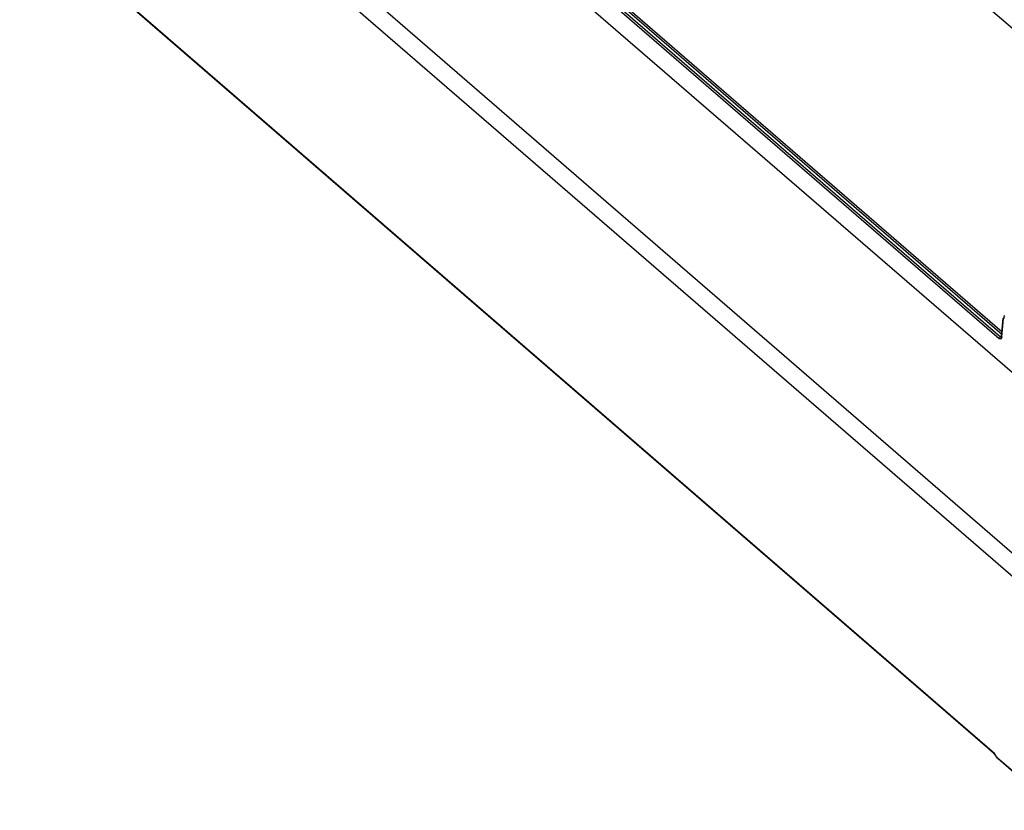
# Model space of a CAD drawing. Header units: inches. Extents: x 0 to 117, y 0 to 83.
# Tile 40 of 64: x 97.61 to 103.61, y 18.35 to 23.17. Entities that reach past the tile are written whole.
import ezdxf

# ---------------------------------------------------------------- set-up
doc = ezdxf.new("R2010")
doc.units = ezdxf.units.IN
doc.header["$LTSCALE"] = 6.431102
doc.header["$MEASUREMENT"] = 0
doc.layers.get('0').update_dxf_attribs({"linetype": 'CONTINUOUS'})

msp = doc.modelspace()

# ---------------------------------------------------------------- linework, layer by layer
at = {"color": 7, "linetype": 'CONTINUOUS'}
for p, q in [((97.6131, 26.2509), (103.9119, 20.796)), ((97.954, 26.1494), (103.5963, 21.263)), ((103.579, 21.2207), (97.9179, 26.1234)), ((97.9264, 26.134), (103.5875, 21.2313)), ((103.5948, 21.247), (97.9455, 26.1395)), ((97.9744, 24.8383), (103.7029, 19.8773)), ((104.1358, 22.698), (101.7441, 24.7693)), ((97.9875, 24.6856), (103.6921, 19.7453)), ((98.1034, 23.4112), (103.5368, 18.7057)), ((103.5399, 18.6986), (98.1065, 23.404)), ((103.5937, 21.235), (103.6042, 21.346)), ((103.595, 21.2321), (103.6055, 21.3431)), ((103.6065, 21.349), (103.6072, 21.3479)), ((103.5875, 21.2313), (103.5942, 21.2332)), ((103.5892, 21.2301), (103.5875, 21.2313)), ((103.5816, 21.2189), (103.579, 21.2207)), ((103.5683, 18.6627), (103.5724, 18.6588)), ((103.5693, 18.666), (103.9308, 18.3529)), ((103.5693, 18.666), (103.5695, 18.6639)), ((103.5706, 18.6601), (103.5718, 18.6583)), ((103.9339, 18.3458), (103.5724, 18.6588))]:
    msp.add_line(p, q, dxfattribs=at)
for points in [[(103.5937, 21.235), (103.5936, 21.2345), (103.5933, 21.2323), (103.5928, 21.2305), (103.5926, 21.2299)], [(103.5399, 18.6985), (103.5405, 18.698), (103.5437, 18.6949), (103.547, 18.6912)], [(103.547, 18.6912), (103.5504, 18.687), (103.5539, 18.6821)], [(103.5539, 18.6821), (103.5582, 18.6754), (103.5614, 18.6709)], [(103.5614, 18.6709), (103.5648, 18.6666), (103.5683, 18.6627)]]:
    msp.add_lwpolyline(points, dxfattribs=at)
for centre, radius, start, end in [((103.4329, 18.6055), 0.145, 31.87746, 33.39056), ((103.64, 18.7343), 0.0989, 211.87122, 213.38644)]:
    msp.add_arc(centre, radius, start, end, dxfattribs=at)
for points in [[(103.6138, 21.3593), (103.6098, 21.3581), (103.6047, 21.3528), (103.6065, 21.349)], [(103.579, 21.2207), (103.5792, 21.2242), (103.5827, 21.2301), (103.5858, 21.2286)], [(103.5368, 18.7057), (103.5435, 18.6999), (103.5491, 18.6928), (103.554, 18.6853)], [(103.5633, 18.6721), (103.5612, 18.6746), (103.5593, 18.6772), (103.5575, 18.6799)]]:
    msp.add_open_spline(points, degree=3, dxfattribs=at)
for points, knots in [([(103.6055, 21.3431), (103.6051, 21.3435), (103.6044, 21.3444), (103.6039, 21.3455), (103.6038, 21.346)], [0, 0, 0, 0, 0.515938, 1, 1, 1, 1]), ([(103.6055, 21.3431), (103.6056, 21.3447), (103.6057, 21.3495), (103.6092, 21.3466), (103.6097, 21.3455)], [0, 0, 0, 0, 0.572715, 1, 1, 1, 1]), ([(103.595, 21.2321), (103.5946, 21.2278), (103.5936, 21.2188), (103.5842, 21.2175), (103.5816, 21.2189)], [0, 0, 0, 0, 0.59618, 1, 1, 1, 1]), ([(103.5932, 21.2295), (103.5926, 21.2293), (103.5912, 21.2292), (103.5899, 21.2297), (103.5892, 21.2301)], [0, 0, 0, 0, 0.473235, 1, 1, 1, 1]), ([(103.5936, 21.235), (103.5938, 21.2347), (103.5947, 21.2342), (103.5956, 21.2339), (103.5962, 21.2337)], [0, 0, 0, 0, 0.388212, 1, 1, 1, 1]), ([(103.5393, 18.698), (103.5388, 18.6987), (103.5384, 18.701), (103.5395, 18.703), (103.5402, 18.7041)], [0, 0, 0, 0, 0.384492, 1, 1, 1, 1]), ([(103.5561, 18.6821), (103.5559, 18.6815), (103.5556, 18.6801), (103.5557, 18.6787), (103.5559, 18.6781)], [0, 0, 0, 0, 0.513657, 1, 1, 1, 1]), ([(103.5693, 18.666), (103.5682, 18.6669), (103.5662, 18.6688), (103.5642, 18.671), (103.5633, 18.6721)], [0, 0, 0, 0, 0.481383, 1, 1, 1, 1]), ([(103.5695, 18.6639), (103.5696, 18.6632), (103.5699, 18.6619), (103.5703, 18.6607), (103.5706, 18.6601)], [0, 0, 0, 0, 0.504565, 1, 1, 1, 1])]:
    msp.add_open_spline(points, degree=3, knots=knots, dxfattribs=at)

doc.saveas('drawing.dxf')
